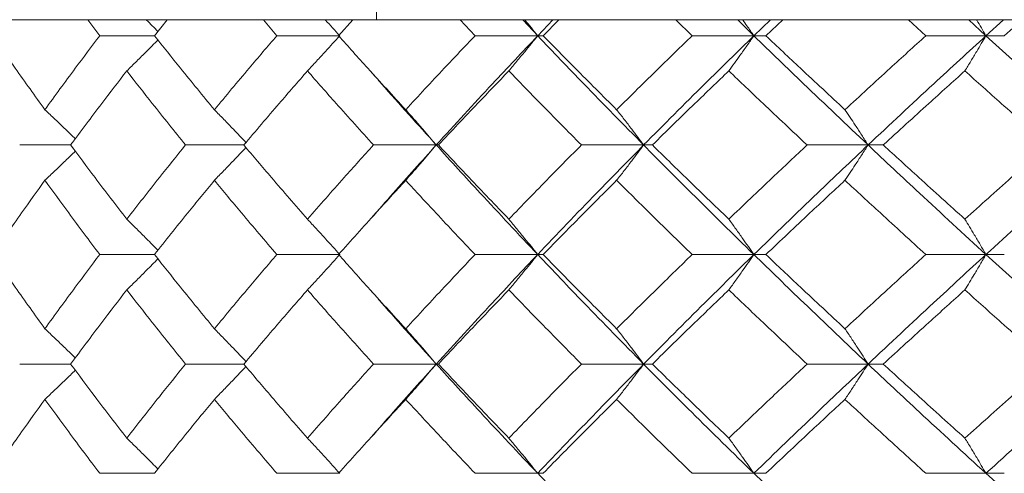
# Model space of a CAD drawing. Header units: inches. Extents: x -3.7 to 22.7, y -9.6 to 17.3.
# Tile 92 of 130: x 11.529 to 12.078, y 0.064 to 0.317. Entities that reach past the tile are written whole.
import ezdxf

# ---------------------------------------------------------------- set-up
doc = ezdxf.new("R2010")
doc.units = ezdxf.units.IN
doc.header["$MEASUREMENT"] = 0

msp = doc.modelspace()

# ---------------------------------------------------------------- linework, layer by layer
at = {"color": 7, "linetype": 'Continuous', "lineweight": 15}
for p, q in [((11.72765, 0.56728), (11.72765, 0.31742)), ((11.73143, 0.31728), (11.00282, 0.31728)), ((11.57331, 0.30846), (11.56668, 0.31728)), ((11.60382, 0.30846), (11.61092, 0.31728)), ((11.6721, 0.30846), (11.66457, 0.31728)), ((11.70653, 0.30846), (11.71449, 0.31728)), ((11.72765, 0.31742), (11.73143, 0.31728)), ((11.73143, 0.31728), (12.01694, 0.31728)), ((11.78265, 0.30846), (11.7743, 0.31728)), ((11.81758, 0.30846), (11.80928, 0.31728)), ((11.81758, 0.30846), (11.82609, 0.31728)), ((11.82062, 0.30846), (11.82936, 0.31728)), ((11.90376, 0.30846), (11.89468, 0.31728)), ((11.93817, 0.30846), (11.92917, 0.31728)), ((11.93817, 0.30846), (11.94736, 0.31728)), ((11.94485, 0.30846), (11.95426, 0.31728)), ((12.01694, 0.31728), (12.01344, 0.31742)), ((13.47415, 0.31728), (12.01694, 0.31728)), ((12.03408, 0.30846), (12.02437, 0.31728)), ((12.06761, 0.30846), (12.058, 0.31728)), ((12.06761, 0.30846), (12.07738, 0.31728)), ((12.07785, 0.30846), (12.08784, 0.31728)), ((11.60382, 0.30846), (11.57331, 0.30846)), ((11.70716, 0.30846), (11.6721, 0.30846)), ((11.81758, 0.30846), (11.78265, 0.30846)), ((11.81758, 0.30846), (11.82062, 0.30846)), ((11.90376, 0.30846), (11.93817, 0.30846)), ((11.94485, 0.30846), (11.93817, 0.30846)), ((12.06761, 0.30846), (12.03408, 0.30846)), ((12.06761, 0.30846), (12.07785, 0.30846)), ((11.55709, 0.24751), (11.52867, 0.24751)), ((11.65368, 0.24751), (11.62116, 0.24751)), ((11.76102, 0.24751), (11.72598, 0.24751)), ((11.76102, 0.24751), (11.76223, 0.24751)), ((11.87669, 0.24751), (11.84197, 0.24751)), ((11.87669, 0.24751), (11.88155, 0.24751)), ((11.96785, 0.24751), (12.00187, 0.24751)), ((12.01034, 0.24751), (12.00187, 0.24751)), ((11.72437, 0.20628), (11.72435, 0.20628)), ((11.60382, 0.18638), (11.57331, 0.18638)), ((11.70716, 0.18638), (11.6721, 0.18638)), ((11.81758, 0.18638), (11.78265, 0.18638)), ((11.81758, 0.18638), (11.82062, 0.18638)), ((11.93817, 0.18638), (11.90376, 0.18638)), ((11.93817, 0.18638), (11.94485, 0.18638)), ((12.03408, 0.18638), (12.06761, 0.18638)), ((12.07785, 0.18638), (12.06761, 0.18638)), ((11.55709, 0.12526), (11.52867, 0.12526)), ((11.65368, 0.12526), (11.62116, 0.12526)), ((11.76102, 0.12526), (11.72598, 0.12526)), ((11.76102, 0.12526), (11.76223, 0.12526)), ((11.87669, 0.12526), (11.84197, 0.12526)), ((11.87669, 0.12526), (11.88155, 0.12526)), ((12.00187, 0.12526), (11.96785, 0.12526)), ((12.00187, 0.12526), (12.01034, 0.12526)), ((11.72438, 0.08411), (11.72435, 0.08411)), ((11.60382, 0.0643), (11.57331, 0.0643)), ((11.70716, 0.0643), (11.6721, 0.0643)), ((11.81758, 0.0643), (11.78265, 0.0643)), ((11.81758, 0.0643), (11.82062, 0.0643)), ((11.93817, 0.0643), (11.90376, 0.0643)), ((11.93817, 0.0643), (11.94485, 0.0643)), ((12.06761, 0.0643), (12.03408, 0.0643)), ((12.06761, 0.0643), (12.07785, 0.0643))]:
    msp.add_line(p, q, dxfattribs=at)
for points, knots in [([(11.59936, 0.31728), (11.5994, 0.31725), (11.60154, 0.31513), (11.60366, 0.31297), (11.60574, 0.31085)], [0, 0, 0, 0, 0.014758, 1, 1, 1, 1]), ([(11.69917, 0.31728), (11.6992, 0.31725), (11.70188, 0.31434), (11.70453, 0.31139), (11.70716, 0.30846)], [0, 0, 0, 0, 0.010766, 1, 1, 1, 1]), ([(11.81045, 0.31728), (11.81047, 0.31725), (11.81287, 0.31434), (11.81524, 0.31139), (11.81758, 0.30846)], [0, 0, 0, 0, 0.010766, 1, 1, 1, 1]), ([(11.93817, 0.30846), (11.93688, 0.31031), (11.93482, 0.31327), (11.93274, 0.31619), (11.93196, 0.31728)], [0, 0, 0, 0, 0.62583, 1, 1, 1, 1]), ([(12.0624, 0.31728), (12.06242, 0.31725), (12.06417, 0.31434), (12.0659, 0.31139), (12.06761, 0.30846)], [0, 0, 0, 0, 0.0107661, 1, 1, 1, 1]), ([(11.54271, 0.26719), (11.53717, 0.27491), (11.5273, 0.28867), (11.5178, 0.30242), (11.51362, 0.30846)], [0, 0, 0, 0, 0.560339, 1, 1, 1, 1]), ([(11.54271, 0.26719), (11.54832, 0.27491), (11.55834, 0.28867), (11.56874, 0.30242), (11.57331, 0.30846)], [0, 0, 0, 0, 0.560339, 1, 1, 1, 1]), ([(11.63726, 0.26719), (11.63092, 0.27491), (11.61961, 0.28867), (11.60864, 0.30242), (11.60382, 0.30846)], [0, 0, 0, 0, 0.560339, 1, 1, 1, 1]), ([(11.63726, 0.26719), (11.64368, 0.27491), (11.65512, 0.28867), (11.66692, 0.30242), (11.6721, 0.30846)], [0, 0, 0, 0, 0.560339, 1, 1, 1, 1]), ([(11.68917, 0.28883), (11.69085, 0.29063), (11.69423, 0.29424), (11.70023, 0.30077), (11.70453, 0.30554), (11.70716, 0.30846)], [0, 0, 0, 0, 0.279168, 0.558336, 1, 1, 1, 1]), ([(11.74396, 0.26719), (11.73689, 0.27491), (11.72426, 0.28867), (11.71194, 0.30242), (11.70653, 0.30846)], [0, 0, 0, 0, 0.560339, 1, 1, 1, 1]), ([(11.74396, 0.26719), (11.7511, 0.27491), (11.76385, 0.28867), (11.77691, 0.30242), (11.78265, 0.30846)], [0, 0, 0, 0, 0.560339, 1, 1, 1, 1]), ([(11.76102, 0.24751), (11.7714, 0.2589), (11.78993, 0.27924), (11.80914, 0.29954), (11.81758, 0.30846)], [0, 0, 0, 0, 0.560458, 1, 1, 1, 1]), ([(11.8015, 0.28883), (11.80301, 0.29063), (11.80603, 0.29424), (11.81139, 0.30077), (11.81523, 0.30554), (11.81758, 0.30846)], [0, 0, 0, 0, 0.279168, 0.558336, 1, 1, 1, 1]), ([(11.87669, 0.24751), (11.86548, 0.2589), (11.8455, 0.27924), (11.82611, 0.29954), (11.81758, 0.30846)], [0, 0, 0, 0, 0.560458, 1, 1, 1, 1]), ([(11.86163, 0.26719), (11.8539, 0.27491), (11.8401, 0.28867), (11.82657, 0.30242), (11.82062, 0.30846)], [0, 0, 0, 0, 0.560339, 1, 1, 1, 1]), ([(11.86163, 0.26719), (11.86942, 0.27491), (11.88333, 0.28867), (11.89752, 0.30242), (11.90376, 0.30846)], [0, 0, 0, 0, 0.560339, 1, 1, 1, 1]), ([(11.87669, 0.24751), (11.88801, 0.2589), (11.90822, 0.27924), (11.92903, 0.29954), (11.93817, 0.30846)], [0, 0, 0, 0, 0.560458, 1, 1, 1, 1]), ([(11.93817, 0.30846), (11.93688, 0.30661), (11.9343, 0.30291), (11.92964, 0.29635), (11.92626, 0.29169), (11.92419, 0.28883)], [0, 0, 0, 0, 0.2791678, 0.5583357, 1, 1, 1, 1]), ([(12.00187, 0.24751), (11.98984, 0.2589), (11.96836, 0.27924), (11.94739, 0.29954), (11.93817, 0.30846)], [0, 0, 0, 0, 0.560458, 1, 1, 1, 1]), ([(11.98899, 0.26719), (11.98068, 0.27491), (11.96586, 0.28867), (11.95127, 0.30242), (11.94485, 0.30846)], [0, 0, 0, 0, 0.560339, 1, 1, 1, 1]), ([(11.98899, 0.26719), (11.99735, 0.27491), (12.01226, 0.28867), (12.02742, 0.30242), (12.03408, 0.30846)], [0, 0, 0, 0, 0.560339, 1, 1, 1, 1]), ([(12.00187, 0.24751), (12.01402, 0.2589), (12.03568, 0.27924), (12.05786, 0.29954), (12.06761, 0.30846)], [0, 0, 0, 0, 0.5604576, 1, 1, 1, 1]), ([(12.05587, 0.28883), (12.05697, 0.29063), (12.05917, 0.29424), (12.06309, 0.30077), (12.06589, 0.30554), (12.06761, 0.30846)], [0, 0, 0, 0, 0.279168, 0.558336, 1, 1, 1, 1]), ([(12.13521, 0.24751), (12.12247, 0.2589), (12.09974, 0.27924), (12.07742, 0.29954), (12.06761, 0.30846)], [0, 0, 0, 0, 0.560458, 1, 1, 1, 1]), ([(11.5884, 0.28883), (11.59025, 0.29063), (11.59394, 0.29424), (11.59973, 0.29998), (11.60364, 0.30395), (11.60574, 0.30607)], [0, 0, 0, 0, 0.317535, 0.635069, 1, 1, 1, 1]), ([(11.55709, 0.24751), (11.56284, 0.25523), (11.57309, 0.26901), (11.58373, 0.28278), (11.5884, 0.28883)], [0, 0, 0, 0, 0.560274, 1, 1, 1, 1]), ([(11.62116, 0.24751), (11.61495, 0.25523), (11.60386, 0.26901), (11.59312, 0.28278), (11.5884, 0.28883)], [0, 0, 0, 0, 0.5602736, 1, 1, 1, 1]), ([(11.65368, 0.24751), (11.66021, 0.25523), (11.67188, 0.26901), (11.68388, 0.28278), (11.68917, 0.28883)], [0, 0, 0, 0, 0.560274, 1, 1, 1, 1]), ([(11.72598, 0.24751), (11.71902, 0.25523), (11.7066, 0.26901), (11.69449, 0.28278), (11.68917, 0.28883)], [0, 0, 0, 0, 0.560274, 1, 1, 1, 1]), ([(11.76102, 0.24751), (11.75074, 0.25891), (11.73848, 0.2725), (11.72667, 0.28608), (11.72476, 0.28827)], [0, 0, 0, 0, 0.838283, 1, 1, 1, 1]), ([(11.76223, 0.24751), (11.76948, 0.25523), (11.78242, 0.26901), (11.79568, 0.28278), (11.8015, 0.28883)], [0, 0, 0, 0, 0.5602736, 1, 1, 1, 1]), ([(11.84197, 0.24751), (11.83433, 0.25523), (11.82071, 0.26901), (11.80737, 0.28278), (11.8015, 0.28883)], [0, 0, 0, 0, 0.5602736, 1, 1, 1, 1]), ([(11.88155, 0.24751), (11.88944, 0.25523), (11.90352, 0.26901), (11.91787, 0.28278), (11.92419, 0.28883)], [0, 0, 0, 0, 0.5602736, 1, 1, 1, 1]), ([(11.96785, 0.24751), (11.95963, 0.25523), (11.94496, 0.26901), (11.93053, 0.28278), (11.92419, 0.28883)], [0, 0, 0, 0, 0.560274, 1, 1, 1, 1]), ([(12.01034, 0.24751), (12.01878, 0.25523), (12.03384, 0.26901), (12.04914, 0.28278), (12.05587, 0.28883)], [0, 0, 0, 0, 0.560274, 1, 1, 1, 1]), ([(12.10226, 0.24751), (12.09354, 0.25523), (12.07798, 0.26901), (12.06262, 0.28278), (12.05587, 0.28883)], [0, 0, 0, 0, 0.560274, 1, 1, 1, 1]), ([(11.54271, 0.26719), (11.54463, 0.26539), (11.54847, 0.26177), (11.55413, 0.25637), (11.55784, 0.25273), (11.55967, 0.25094)], [0, 0, 0, 0, 0.337228, 0.6744559, 1, 1, 1, 1]), ([(11.63726, 0.26719), (11.63903, 0.26539), (11.64257, 0.26177), (11.64844, 0.25568), (11.65251, 0.25135), (11.65484, 0.24887)], [0, 0, 0, 0, 0.2995141, 0.5990282, 1, 1, 1, 1]), ([(11.74396, 0.26719), (11.74556, 0.26539), (11.74876, 0.26178), (11.75445, 0.25523), (11.75852, 0.25044), (11.76102, 0.24751)], [0, 0, 0, 0, 0.27887, 0.557739, 1, 1, 1, 1]), ([(11.86163, 0.26719), (11.86304, 0.26539), (11.86587, 0.26178), (11.87089, 0.25523), (11.87448, 0.25044), (11.87669, 0.24751)], [0, 0, 0, 0, 0.27887, 0.557739, 1, 1, 1, 1]), ([(12.00187, 0.24751), (12.00069, 0.24936), (11.99831, 0.25307), (11.99402, 0.25965), (11.9909, 0.26432), (11.98899, 0.26719)], [0, 0, 0, 0, 0.27887, 0.557739, 1, 1, 1, 1]), ([(11.5884, 0.2061), (11.58246, 0.21384), (11.57184, 0.22764), (11.5616, 0.24144), (11.55709, 0.24751)], [0, 0, 0, 0, 0.560136, 1, 1, 1, 1]), ([(11.5884, 0.2061), (11.59442, 0.21384), (11.60517, 0.22764), (11.61628, 0.24144), (11.62116, 0.24751)], [0, 0, 0, 0, 0.5601361, 1, 1, 1, 1]), ([(11.68917, 0.2061), (11.68245, 0.21384), (11.67046, 0.22764), (11.65881, 0.24144), (11.65368, 0.24751)], [0, 0, 0, 0, 0.5601361, 1, 1, 1, 1]), ([(11.68917, 0.2061), (11.69595, 0.21384), (11.70806, 0.22764), (11.72051, 0.24144), (11.72598, 0.24751)], [0, 0, 0, 0, 0.560136, 1, 1, 1, 1]), ([(11.7248, 0.20664), (11.72884, 0.2113), (11.74066, 0.22493), (11.75294, 0.23855), (11.76102, 0.24751)], [0, 0, 0, 0, 0.342184, 1, 1, 1, 1]), ([(11.74396, 0.2278), (11.74556, 0.22961), (11.74875, 0.23322), (11.75445, 0.23977), (11.75852, 0.24457), (11.76102, 0.24751)], [0, 0, 0, 0, 0.278775, 0.557551, 1, 1, 1, 1]), ([(11.81758, 0.18638), (11.80685, 0.1978), (11.78768, 0.21818), (11.76916, 0.23855), (11.76102, 0.24751)], [0, 0, 0, 0, 0.560155, 1, 1, 1, 1]), ([(11.8015, 0.2061), (11.79409, 0.21384), (11.78086, 0.22764), (11.76792, 0.24144), (11.76223, 0.24751)], [0, 0, 0, 0, 0.560136, 1, 1, 1, 1]), ([(11.8015, 0.2061), (11.80898, 0.21384), (11.82233, 0.22764), (11.83597, 0.24144), (11.84197, 0.24751)], [0, 0, 0, 0, 0.560136, 1, 1, 1, 1]), ([(11.81758, 0.18638), (11.82845, 0.1978), (11.84785, 0.21818), (11.86788, 0.23855), (11.87669, 0.24751)], [0, 0, 0, 0, 0.560155, 1, 1, 1, 1]), ([(11.86163, 0.2278), (11.86304, 0.22961), (11.86586, 0.23322), (11.87089, 0.23977), (11.87448, 0.24457), (11.87669, 0.24751)], [0, 0, 0, 0, 0.278775, 0.557551, 1, 1, 1, 1]), ([(11.93817, 0.18638), (11.92654, 0.1978), (11.90577, 0.21818), (11.88557, 0.23855), (11.87669, 0.24751)], [0, 0, 0, 0, 0.560155, 1, 1, 1, 1]), ([(11.92419, 0.2061), (11.91616, 0.21384), (11.90182, 0.22764), (11.88774, 0.24144), (11.88155, 0.24751)], [0, 0, 0, 0, 0.560136, 1, 1, 1, 1]), ([(11.92419, 0.2061), (11.93227, 0.21384), (11.9467, 0.22764), (11.96139, 0.24144), (11.96785, 0.24751)], [0, 0, 0, 0, 0.560136, 1, 1, 1, 1]), ([(11.93817, 0.18638), (11.94992, 0.1978), (11.9709, 0.21818), (11.99241, 0.23855), (12.00187, 0.24751)], [0, 0, 0, 0, 0.560155, 1, 1, 1, 1]), ([(12.00187, 0.24751), (12.00069, 0.24565), (11.99831, 0.24194), (11.99402, 0.23536), (11.9909, 0.23067), (11.98899, 0.2278)], [0, 0, 0, 0, 0.278776, 0.557551, 1, 1, 1, 1]), ([(12.06761, 0.18638), (12.05521, 0.1978), (12.03307, 0.21818), (12.0114, 0.23855), (12.00187, 0.24751)], [0, 0, 0, 0, 0.560155, 1, 1, 1, 1]), ([(12.05587, 0.2061), (12.04731, 0.21384), (12.03203, 0.22764), (12.01697, 0.24144), (12.01034, 0.24751)], [0, 0, 0, 0, 0.560136, 1, 1, 1, 1]), ([(12.05587, 0.2061), (12.06447, 0.21384), (12.07983, 0.22764), (12.09541, 0.24144), (12.10226, 0.24751)], [0, 0, 0, 0, 0.560136, 1, 1, 1, 1]), ([(12.06761, 0.18638), (12.08011, 0.1978), (12.10243, 0.21818), (12.12519, 0.23855), (12.13521, 0.24751)], [0, 0, 0, 0, 0.560155, 1, 1, 1, 1]), ([(11.54271, 0.2278), (11.54463, 0.22961), (11.54846, 0.23322), (11.55412, 0.23864), (11.55784, 0.24227), (11.55966, 0.24406)], [0, 0, 0, 0, 0.337204, 0.674407, 1, 1, 1, 1]), ([(11.63726, 0.2278), (11.63903, 0.22961), (11.64257, 0.23322), (11.64844, 0.23932), (11.65251, 0.24365), (11.65484, 0.24613)], [0, 0, 0, 0, 0.299439, 0.598878, 1, 1, 1, 1]), ([(11.51362, 0.18638), (11.51895, 0.19412), (11.52846, 0.20792), (11.53835, 0.22173), (11.54271, 0.2278)], [0, 0, 0, 0, 0.560071, 1, 1, 1, 1]), ([(11.57331, 0.18638), (11.5675, 0.19412), (11.55712, 0.20792), (11.54711, 0.22173), (11.54271, 0.2278)], [0, 0, 0, 0, 0.560071, 1, 1, 1, 1]), ([(11.60382, 0.18638), (11.60997, 0.19412), (11.62095, 0.20792), (11.63228, 0.22173), (11.63726, 0.2278)], [0, 0, 0, 0, 0.560071, 1, 1, 1, 1]), ([(11.6721, 0.18638), (11.66551, 0.19412), (11.65373, 0.20792), (11.64229, 0.22173), (11.63726, 0.2278)], [0, 0, 0, 0, 0.5600706, 1, 1, 1, 1]), ([(11.70653, 0.18638), (11.71343, 0.19412), (11.72575, 0.20792), (11.7384, 0.22173), (11.74396, 0.2278)], [0, 0, 0, 0, 0.560071, 1, 1, 1, 1]), ([(11.78265, 0.18638), (11.77535, 0.19412), (11.7623, 0.20792), (11.74957, 0.22173), (11.74396, 0.2278)], [0, 0, 0, 0, 0.560071, 1, 1, 1, 1]), ([(11.82062, 0.18638), (11.8282, 0.19412), (11.84173, 0.20792), (11.85555, 0.22173), (11.86163, 0.2278)], [0, 0, 0, 0, 0.560071, 1, 1, 1, 1]), ([(11.90376, 0.18638), (11.89582, 0.19412), (11.88165, 0.20792), (11.86775, 0.22173), (11.86163, 0.2278)], [0, 0, 0, 0, 0.560071, 1, 1, 1, 1]), ([(11.94485, 0.18638), (11.95302, 0.19412), (11.96762, 0.20792), (11.98246, 0.22173), (11.98899, 0.2278)], [0, 0, 0, 0, 0.560071, 1, 1, 1, 1]), ([(12.03408, 0.18638), (12.0256, 0.19412), (12.01046, 0.20792), (11.99555, 0.22173), (11.98899, 0.2278)], [0, 0, 0, 0, 0.560071, 1, 1, 1, 1]), ([(11.5884, 0.2061), (11.59025, 0.2043), (11.59394, 0.20068), (11.59972, 0.19492), (11.60364, 0.19092), (11.60574, 0.18878)], [0, 0, 0, 0, 0.316926, 0.633852, 1, 1, 1, 1]), ([(11.68917, 0.2061), (11.69085, 0.2043), (11.69422, 0.20068), (11.70023, 0.19412), (11.70452, 0.18933), (11.70716, 0.18638)], [0, 0, 0, 0, 0.278676, 0.557352, 1, 1, 1, 1]), ([(11.8015, 0.2061), (11.80301, 0.2043), (11.80602, 0.20068), (11.81139, 0.19412), (11.81523, 0.18933), (11.81758, 0.18638)], [0, 0, 0, 0, 0.278676, 0.5573521, 1, 1, 1, 1]), ([(11.92419, 0.2061), (11.9255, 0.2043), (11.92812, 0.20068), (11.93279, 0.19412), (11.93612, 0.18933), (11.93817, 0.18638)], [0, 0, 0, 0, 0.278676, 0.557352, 1, 1, 1, 1]), ([(12.06761, 0.18638), (12.06653, 0.18824), (12.06437, 0.19195), (12.06046, 0.19854), (12.05761, 0.20323), (12.05587, 0.2061)], [0, 0, 0, 0, 0.278676, 0.557352, 1, 1, 1, 1]), ([(11.54271, 0.14496), (11.53718, 0.15269), (11.52729, 0.1665), (11.5178, 0.18031), (11.51362, 0.18638)], [0, 0, 0, 0, 0.559933, 1, 1, 1, 1]), ([(11.54271, 0.14496), (11.54832, 0.15269), (11.55834, 0.1665), (11.56874, 0.18031), (11.57331, 0.18638)], [0, 0, 0, 0, 0.559933, 1, 1, 1, 1]), ([(11.5884, 0.16666), (11.59025, 0.16847), (11.59394, 0.17208), (11.59972, 0.17785), (11.60364, 0.18184), (11.60574, 0.18398)], [0, 0, 0, 0, 0.3169766, 0.6339533, 1, 1, 1, 1]), ([(11.63726, 0.14496), (11.63093, 0.15269), (11.61961, 0.1665), (11.60864, 0.18031), (11.60382, 0.18638)], [0, 0, 0, 0, 0.559933, 1, 1, 1, 1]), ([(11.63726, 0.14496), (11.64367, 0.15269), (11.65512, 0.1665), (11.66691, 0.18031), (11.6721, 0.18638)], [0, 0, 0, 0, 0.559933, 1, 1, 1, 1]), ([(11.68917, 0.16666), (11.69085, 0.16847), (11.69422, 0.17208), (11.70023, 0.17864), (11.70452, 0.18344), (11.70716, 0.18638)], [0, 0, 0, 0, 0.278676, 0.557352, 1, 1, 1, 1]), ([(11.74396, 0.14496), (11.73689, 0.15269), (11.72426, 0.1665), (11.71195, 0.18031), (11.70653, 0.18638)], [0, 0, 0, 0, 0.559933, 1, 1, 1, 1]), ([(11.74396, 0.14496), (11.7511, 0.15269), (11.76385, 0.1665), (11.77691, 0.18031), (11.78265, 0.18638)], [0, 0, 0, 0, 0.559933, 1, 1, 1, 1]), ([(11.76102, 0.12526), (11.7714, 0.13666), (11.78994, 0.15703), (11.80913, 0.17741), (11.81758, 0.18638)], [0, 0, 0, 0, 0.559853, 1, 1, 1, 1]), ([(11.8015, 0.16666), (11.80301, 0.16847), (11.80602, 0.17208), (11.81139, 0.17864), (11.81523, 0.18344), (11.81758, 0.18638)], [0, 0, 0, 0, 0.278676, 0.557352, 1, 1, 1, 1]), ([(11.87669, 0.12526), (11.86549, 0.13666), (11.84549, 0.15703), (11.82611, 0.17741), (11.81758, 0.18638)], [0, 0, 0, 0, 0.559853, 1, 1, 1, 1]), ([(11.86163, 0.14496), (11.8539, 0.15269), (11.84009, 0.1665), (11.82657, 0.18031), (11.82062, 0.18638)], [0, 0, 0, 0, 0.559933, 1, 1, 1, 1]), ([(11.86163, 0.14496), (11.86942, 0.15269), (11.88333, 0.1665), (11.89752, 0.18031), (11.90376, 0.18638)], [0, 0, 0, 0, 0.559933, 1, 1, 1, 1]), ([(11.87669, 0.12526), (11.88801, 0.13666), (11.90823, 0.15703), (11.92902, 0.17741), (11.93817, 0.18638)], [0, 0, 0, 0, 0.559853, 1, 1, 1, 1]), ([(11.92419, 0.16666), (11.9255, 0.16847), (11.92812, 0.17208), (11.93279, 0.17864), (11.93612, 0.18344), (11.93817, 0.18638)], [0, 0, 0, 0, 0.278676, 0.557352, 1, 1, 1, 1]), ([(12.00187, 0.12526), (11.98984, 0.13666), (11.96835, 0.15703), (11.9474, 0.17741), (11.93817, 0.18638)], [0, 0, 0, 0, 0.559853, 1, 1, 1, 1]), ([(11.98899, 0.14496), (11.98068, 0.15269), (11.96585, 0.1665), (11.95127, 0.18031), (11.94485, 0.18638)], [0, 0, 0, 0, 0.559933, 1, 1, 1, 1]), ([(11.98899, 0.14496), (11.99734, 0.15269), (12.01227, 0.1665), (12.02741, 0.18031), (12.03408, 0.18638)], [0, 0, 0, 0, 0.559933, 1, 1, 1, 1]), ([(12.00187, 0.12526), (12.01401, 0.13666), (12.0357, 0.15703), (12.05786, 0.17741), (12.06761, 0.18638)], [0, 0, 0, 0, 0.5598527, 1, 1, 1, 1]), ([(12.06761, 0.18638), (12.06653, 0.18453), (12.06437, 0.18081), (12.06046, 0.17422), (12.05761, 0.16954), (12.05587, 0.16666)], [0, 0, 0, 0, 0.278676, 0.557352, 1, 1, 1, 1]), ([(12.13521, 0.12526), (12.12247, 0.13666), (12.09972, 0.15703), (12.07743, 0.17741), (12.06761, 0.18638)], [0, 0, 0, 0, 0.559853, 1, 1, 1, 1]), ([(11.55709, 0.12526), (11.56284, 0.13298), (11.5731, 0.14678), (11.58372, 0.16058), (11.5884, 0.16666)], [0, 0, 0, 0, 0.559868, 1, 1, 1, 1]), ([(11.62116, 0.12526), (11.61495, 0.13298), (11.60386, 0.14678), (11.59312, 0.16058), (11.5884, 0.16666)], [0, 0, 0, 0, 0.5598675, 1, 1, 1, 1]), ([(11.65368, 0.12526), (11.66021, 0.13298), (11.67188, 0.14678), (11.68388, 0.16058), (11.68917, 0.16666)], [0, 0, 0, 0, 0.559868, 1, 1, 1, 1]), ([(11.72598, 0.12526), (11.71902, 0.13298), (11.70659, 0.14678), (11.69449, 0.16058), (11.68917, 0.16666)], [0, 0, 0, 0, 0.559868, 1, 1, 1, 1]), ([(11.76102, 0.12526), (11.75074, 0.13666), (11.73847, 0.15028), (11.72667, 0.1639), (11.72476, 0.16611)], [0, 0, 0, 0, 0.8376099, 1, 1, 1, 1]), ([(11.76223, 0.12526), (11.76948, 0.13298), (11.78243, 0.14678), (11.79567, 0.16058), (11.8015, 0.16666)], [0, 0, 0, 0, 0.559868, 1, 1, 1, 1]), ([(11.84197, 0.12526), (11.83434, 0.13298), (11.82071, 0.14678), (11.80737, 0.16058), (11.8015, 0.16666)], [0, 0, 0, 0, 0.559868, 1, 1, 1, 1]), ([(11.88155, 0.12526), (11.88944, 0.13298), (11.90353, 0.14678), (11.91787, 0.16058), (11.92419, 0.16666)], [0, 0, 0, 0, 0.5598675, 1, 1, 1, 1]), ([(11.96785, 0.12526), (11.95963, 0.13298), (11.94496, 0.14678), (11.93053, 0.16058), (11.92419, 0.16666)], [0, 0, 0, 0, 0.559868, 1, 1, 1, 1]), ([(12.01034, 0.12526), (12.01878, 0.13298), (12.03385, 0.14678), (12.04914, 0.16058), (12.05587, 0.16666)], [0, 0, 0, 0, 0.559868, 1, 1, 1, 1]), ([(12.10226, 0.12526), (12.09354, 0.13298), (12.07798, 0.14678), (12.06262, 0.16058), (12.05587, 0.16666)], [0, 0, 0, 0, 0.5598675, 1, 1, 1, 1]), ([(11.54271, 0.14496), (11.54463, 0.14316), (11.54846, 0.13954), (11.55412, 0.13413), (11.55784, 0.13049), (11.55967, 0.1287)], [0, 0, 0, 0, 0.337121, 0.674241, 1, 1, 1, 1]), ([(11.63726, 0.14496), (11.63903, 0.14316), (11.64257, 0.13954), (11.64844, 0.13344), (11.65251, 0.12911), (11.65484, 0.12663)], [0, 0, 0, 0, 0.299416, 0.598831, 1, 1, 1, 1]), ([(11.74396, 0.14496), (11.74556, 0.14316), (11.74875, 0.13954), (11.75445, 0.13299), (11.75852, 0.1282), (11.76102, 0.12526)], [0, 0, 0, 0, 0.278775, 0.557551, 1, 1, 1, 1]), ([(11.86163, 0.14496), (11.86304, 0.14316), (11.86586, 0.13954), (11.87089, 0.13299), (11.87448, 0.1282), (11.87669, 0.12526)], [0, 0, 0, 0, 0.278775, 0.557551, 1, 1, 1, 1]), ([(11.98899, 0.14496), (11.9902, 0.14316), (11.99261, 0.13954), (11.99691, 0.13299), (11.99999, 0.1282), (12.00187, 0.12526)], [0, 0, 0, 0, 0.278775, 0.557551, 1, 1, 1, 1]), ([(11.54271, 0.10557), (11.54463, 0.10738), (11.54847, 0.11099), (11.55413, 0.1164), (11.55784, 0.12003), (11.55966, 0.12182)], [0, 0, 0, 0, 0.337318, 0.674635, 1, 1, 1, 1]), ([(11.5884, 0.08394), (11.58246, 0.09164), (11.57184, 0.10541), (11.5616, 0.11919), (11.55709, 0.12526)], [0, 0, 0, 0, 0.55973, 1, 1, 1, 1]), ([(11.5884, 0.08394), (11.59442, 0.09164), (11.60517, 0.10541), (11.61628, 0.11919), (11.62116, 0.12526)], [0, 0, 0, 0, 0.55973, 1, 1, 1, 1]), ([(11.63726, 0.10557), (11.63903, 0.10738), (11.64257, 0.11099), (11.64844, 0.11708), (11.65251, 0.12141), (11.65484, 0.12389)], [0, 0, 0, 0, 0.2995399, 0.5990798, 1, 1, 1, 1]), ([(11.68917, 0.08394), (11.68245, 0.09164), (11.67046, 0.10541), (11.65881, 0.11919), (11.65368, 0.12526)], [0, 0, 0, 0, 0.55973, 1, 1, 1, 1]), ([(11.68917, 0.08394), (11.69595, 0.09164), (11.70807, 0.10541), (11.7205, 0.11919), (11.72598, 0.12526)], [0, 0, 0, 0, 0.55973, 1, 1, 1, 1]), ([(11.7248, 0.08448), (11.72883, 0.08911), (11.74066, 0.10269), (11.75294, 0.1163), (11.76102, 0.12526)], [0, 0, 0, 0, 0.341488, 1, 1, 1, 1]), ([(11.74396, 0.10557), (11.74556, 0.10738), (11.74876, 0.11099), (11.75445, 0.11753), (11.75852, 0.12232), (11.76102, 0.12526)], [0, 0, 0, 0, 0.2788696, 0.5577393, 1, 1, 1, 1]), ([(11.81758, 0.0643), (11.80685, 0.07566), (11.78767, 0.09596), (11.76917, 0.1163), (11.76102, 0.12526)], [0, 0, 0, 0, 0.55955, 1, 1, 1, 1]), ([(11.8015, 0.08394), (11.79409, 0.09164), (11.78085, 0.10541), (11.76792, 0.11919), (11.76223, 0.12526)], [0, 0, 0, 0, 0.55973, 1, 1, 1, 1]), ([(11.8015, 0.08394), (11.80898, 0.09164), (11.82233, 0.10541), (11.83596, 0.11919), (11.84197, 0.12526)], [0, 0, 0, 0, 0.55973, 1, 1, 1, 1]), ([(11.81758, 0.0643), (11.82845, 0.07566), (11.84786, 0.09596), (11.86787, 0.1163), (11.87669, 0.12526)], [0, 0, 0, 0, 0.55955, 1, 1, 1, 1]), ([(11.86163, 0.10557), (11.86304, 0.10738), (11.86587, 0.11099), (11.87089, 0.11753), (11.87448, 0.12232), (11.87669, 0.12526)], [0, 0, 0, 0, 0.27887, 0.557739, 1, 1, 1, 1]), ([(11.93817, 0.0643), (11.92654, 0.07566), (11.90576, 0.09596), (11.88558, 0.1163), (11.87669, 0.12526)], [0, 0, 0, 0, 0.55955, 1, 1, 1, 1]), ([(11.92419, 0.08394), (11.91616, 0.09164), (11.90181, 0.10541), (11.88775, 0.11919), (11.88155, 0.12526)], [0, 0, 0, 0, 0.55973, 1, 1, 1, 1]), ([(11.92419, 0.08394), (11.93227, 0.09164), (11.94671, 0.10541), (11.96139, 0.11919), (11.96785, 0.12526)], [0, 0, 0, 0, 0.55973, 1, 1, 1, 1]), ([(11.93817, 0.0643), (11.94992, 0.07566), (11.97091, 0.09596), (11.99241, 0.1163), (12.00187, 0.12526)], [0, 0, 0, 0, 0.55955, 1, 1, 1, 1]), ([(11.98899, 0.10557), (11.9902, 0.10738), (11.99261, 0.11099), (11.99691, 0.11753), (11.99999, 0.12232), (12.00187, 0.12526)], [0, 0, 0, 0, 0.27887, 0.557739, 1, 1, 1, 1]), ([(12.06761, 0.0643), (12.05521, 0.07566), (12.03305, 0.09596), (12.01141, 0.1163), (12.00187, 0.12526)], [0, 0, 0, 0, 0.55955, 1, 1, 1, 1]), ([(12.05587, 0.08394), (12.04731, 0.09164), (12.03202, 0.10541), (12.01697, 0.11919), (12.01034, 0.12526)], [0, 0, 0, 0, 0.55973, 1, 1, 1, 1]), ([(12.05587, 0.08394), (12.06447, 0.09164), (12.07984, 0.10541), (12.09541, 0.11919), (12.10226, 0.12526)], [0, 0, 0, 0, 0.55973, 1, 1, 1, 1]), ([(12.06761, 0.0643), (12.08011, 0.07566), (12.10244, 0.09596), (12.12519, 0.1163), (12.13521, 0.12526)], [0, 0, 0, 0, 0.55955, 1, 1, 1, 1]), ([(11.51362, 0.0643), (11.51895, 0.072), (11.52846, 0.08574), (11.53835, 0.09951), (11.54271, 0.10557)], [0, 0, 0, 0, 0.5596645, 1, 1, 1, 1]), ([(11.57331, 0.0643), (11.5675, 0.072), (11.55711, 0.08574), (11.54711, 0.09951), (11.54271, 0.10557)], [0, 0, 0, 0, 0.559665, 1, 1, 1, 1]), ([(11.60382, 0.0643), (11.60997, 0.072), (11.62095, 0.08574), (11.63228, 0.09951), (11.63726, 0.10557)], [0, 0, 0, 0, 0.5596645, 1, 1, 1, 1]), ([(11.6721, 0.0643), (11.66551, 0.072), (11.65372, 0.08574), (11.6423, 0.09951), (11.63726, 0.10557)], [0, 0, 0, 0, 0.559665, 1, 1, 1, 1]), ([(11.70653, 0.0643), (11.71343, 0.072), (11.72576, 0.08574), (11.7384, 0.09951), (11.74396, 0.10557)], [0, 0, 0, 0, 0.559665, 1, 1, 1, 1]), ([(11.78265, 0.0643), (11.77535, 0.072), (11.7623, 0.08574), (11.74957, 0.09951), (11.74396, 0.10557)], [0, 0, 0, 0, 0.5596645, 1, 1, 1, 1]), ([(11.82062, 0.0643), (11.8282, 0.072), (11.84174, 0.08574), (11.85555, 0.09951), (11.86163, 0.10557)], [0, 0, 0, 0, 0.559665, 1, 1, 1, 1]), ([(11.90376, 0.0643), (11.89582, 0.072), (11.88164, 0.08574), (11.86775, 0.09951), (11.86163, 0.10557)], [0, 0, 0, 0, 0.559665, 1, 1, 1, 1]), ([(11.94485, 0.0643), (11.95302, 0.072), (11.96762, 0.08574), (11.98246, 0.09951), (11.98899, 0.10557)], [0, 0, 0, 0, 0.559665, 1, 1, 1, 1]), ([(12.03408, 0.0643), (12.0256, 0.072), (12.01045, 0.08574), (11.99555, 0.09951), (11.98899, 0.10557)], [0, 0, 0, 0, 0.559665, 1, 1, 1, 1]), ([(11.5884, 0.08394), (11.59025, 0.08213), (11.59394, 0.07852), (11.59973, 0.07279), (11.60365, 0.06882), (11.60574, 0.06669)], [0, 0, 0, 0, 0.3174882, 0.6349764, 1, 1, 1, 1]), ([(11.68917, 0.08394), (11.69085, 0.08213), (11.69423, 0.07852), (11.70023, 0.072), (11.70453, 0.06723), (11.70716, 0.0643)], [0, 0, 0, 0, 0.279168, 0.558336, 1, 1, 1, 1]), ([(11.8015, 0.08394), (11.80301, 0.08213), (11.80603, 0.07852), (11.81139, 0.072), (11.81523, 0.06723), (11.81758, 0.0643)], [0, 0, 0, 0, 0.279168, 0.558336, 1, 1, 1, 1]), ([(11.92419, 0.08394), (11.9255, 0.08213), (11.92812, 0.07852), (11.93279, 0.072), (11.93613, 0.06723), (11.93817, 0.0643)], [0, 0, 0, 0, 0.279168, 0.558336, 1, 1, 1, 1]), ([(12.05587, 0.08394), (12.05697, 0.08213), (12.05917, 0.07852), (12.06309, 0.072), (12.06589, 0.06723), (12.06761, 0.0643)], [0, 0, 0, 0, 0.279168, 0.558336, 1, 1, 1, 1]), ([(11.87669, 0.00368), (11.86549, 0.01497), (11.84547, 0.03514), (11.82611, 0.05538), (11.81758, 0.0643)], [0, 0, 0, 0, 0.559248, 1, 1, 1, 1]), ([(12.00187, 0.00368), (11.98984, 0.01497), (11.96833, 0.03514), (11.9474, 0.05538), (11.93817, 0.0643)], [0, 0, 0, 0, 0.559248, 1, 1, 1, 1]), ([(12.13521, 0.00368), (12.12248, 0.01497), (12.09971, 0.03514), (12.07743, 0.05538), (12.06761, 0.0643)], [0, 0, 0, 0, 0.559248, 1, 1, 1, 1])]:
    msp.add_open_spline(points, degree=3, knots=knots, dxfattribs=at)

doc.saveas('drawing.dxf')
